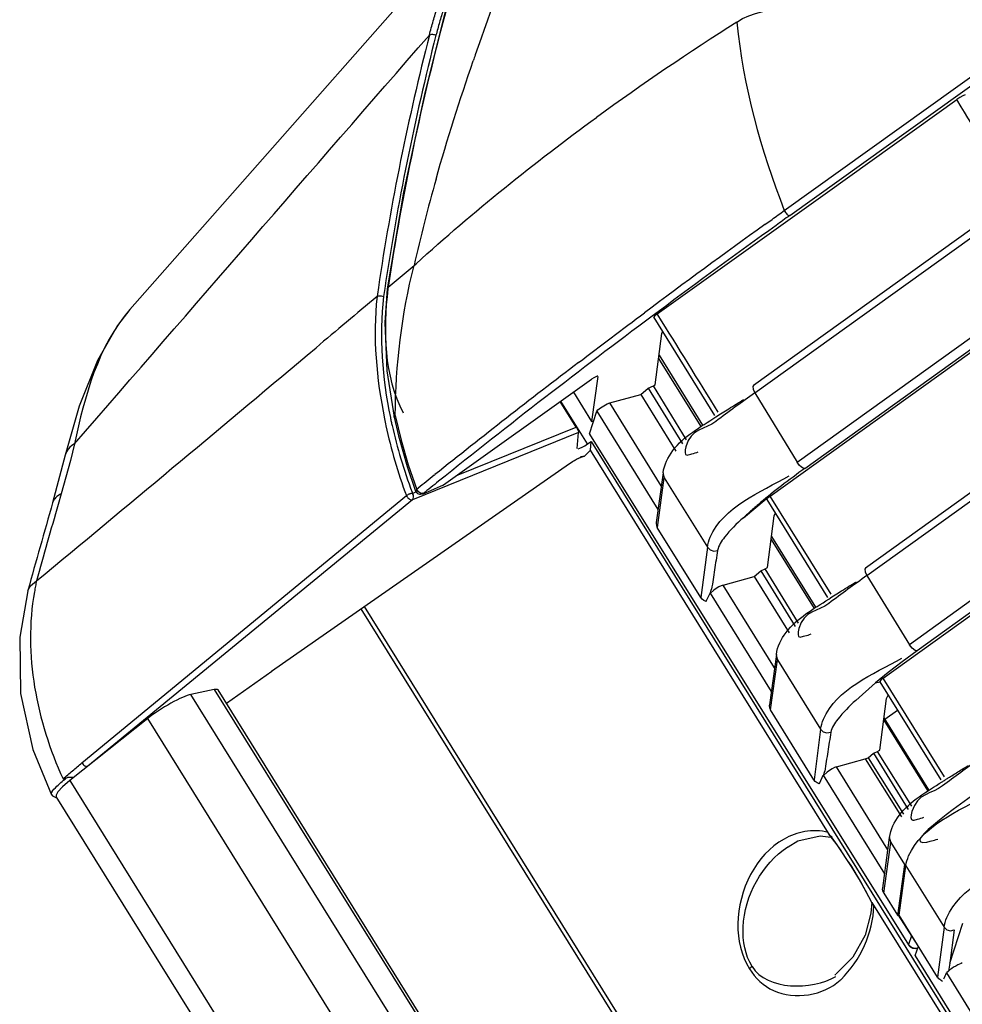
# Paper-space layout 'Sheet' of a CAD drawing. Header units: inches. Extents: x 0.2 to 10.8, y 0.2 to 8.3.
# Tile 4 of 256: x 0.364 to 0.594, y 1.477 to 1.717. Entities that reach past the tile are written whole.
import ezdxf

# ---------------------------------------------------------------- set-up
doc = ezdxf.new("R2010")
doc.units = ezdxf.units.IN
doc.header["$MEASUREMENT"] = 0
doc.layers.get('0').update_dxf_attribs({"lineweight": 5})

psp = doc.layouts.new('Sheet')

# ---------------------------------------------------------------- linework, layer by layer
at = {"color": 0, "linetype": 'ByBlock', "lineweight": -3}
for p, q in [((0.5506172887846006, 1.670174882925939), (1.080989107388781, 2.050596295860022)), ((0.5519497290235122, 1.668946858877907), (1.081927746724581, 2.049087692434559)), ((1.096934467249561, 2.024968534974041), (0.5430853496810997, 1.62750716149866)), ((0.5434162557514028, 1.625697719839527), (1.097676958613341, 2.023775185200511)), ((0.5537661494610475, 1.608800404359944), (1.107940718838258, 2.007279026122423)), ((0.5556524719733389, 1.607313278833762), (1.109279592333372, 2.005127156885)), ((1.113369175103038, 1.973779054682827), (0.5704258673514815, 1.582946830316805)), ((0.5707239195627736, 1.581170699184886), (1.113478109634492, 1.971944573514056)), ((1.116774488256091, 1.950230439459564), (0.5811648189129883, 1.56430892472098)), ((1.117531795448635, 1.947790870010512), (0.5830378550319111, 1.562827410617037)), ((0.4845991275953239, 1.752150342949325), (0.391053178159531, 1.646013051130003)), ((0.5611376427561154, 1.6746553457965), (0.5926662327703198, 1.69722888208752)), ((0.5937233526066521, 1.695479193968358), (0.5926602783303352, 1.697227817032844)), ((0.5196507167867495, 1.644951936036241), (0.561137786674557, 1.674655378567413)), ((0.5458518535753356, 1.666741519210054), (0.5476200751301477, 1.668015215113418)), ((0.5485987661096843, 1.666541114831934), (0.546808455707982, 1.665251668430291)), ((0.4540089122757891, 1.65145340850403), (0.4603433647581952, 1.656722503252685)), ((0.4603433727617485, 1.656722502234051), (0.460871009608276, 1.657203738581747)), ((0.4540079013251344, 1.651453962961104), (0.4537636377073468, 1.651068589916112)), ((0.4540079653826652, 1.651453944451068), (0.4539611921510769, 1.651051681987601)), ((0.4540079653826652, 1.651453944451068), (0.453984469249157, 1.651040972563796)), ((0.5471856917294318, 1.600537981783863), (0.6198069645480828, 1.652726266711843)), ((0.5197932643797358, 1.644717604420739), (0.5196481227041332, 1.644950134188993)), ((0.5187729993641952, 1.644082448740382), (0.5335759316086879, 1.620215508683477)), ((0.5191091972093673, 1.62767726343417), (0.5207960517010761, 1.640210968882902)), ((0.5207960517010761, 1.640210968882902), (0.5209497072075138, 1.640572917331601)), ((0.4342612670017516, 1.63487328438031), (0.4364521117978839, 1.636717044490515)), ((0.5200814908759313, 1.634901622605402), (0.530681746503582, 1.617814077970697)), ((0.5199739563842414, 1.634102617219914), (0.5303037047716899, 1.617500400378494)), ((0.467490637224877, 1.603277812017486), (0.5036405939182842, 1.629034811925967)), ((0.505127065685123, 1.629729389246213), (0.5036426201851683, 1.618699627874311)), ((0.5174108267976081, 1.626878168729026), (0.5187296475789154, 1.627450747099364)), ((0.5187296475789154, 1.627450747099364), (0.5191091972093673, 1.62767726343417)), ((0.5268006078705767, 1.614226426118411), (0.5187296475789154, 1.627450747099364)), ((0.4991922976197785, 1.625865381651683), (0.5036426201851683, 1.618699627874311)), ((0.5080622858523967, 1.623276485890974), (0.5156172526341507, 1.625346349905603)), ((0.5156172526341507, 1.625346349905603), (0.5174108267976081, 1.626878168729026)), ((0.5156172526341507, 1.625346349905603), (0.5242137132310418, 1.611529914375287)), ((0.5174108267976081, 1.626878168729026), (0.5258082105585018, 1.613269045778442)), ((0.5434173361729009, 1.625697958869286), (0.5537664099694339, 1.608800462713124)), ((0.4998777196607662, 1.617383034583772), (0.4960105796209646, 1.623598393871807)), ((0.5026153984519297, 1.613246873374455), (0.4961243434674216, 1.623679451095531)), ((0.5206291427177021, 1.603078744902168), (0.5080622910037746, 1.623276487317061)), ((0.5031275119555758, 1.615736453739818), (0.5049169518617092, 1.621222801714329)), ((0.5049169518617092, 1.621222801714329), (0.5198185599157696, 1.597272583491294)), ((0.5036426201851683, 1.618699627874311), (0.5041684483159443, 1.618927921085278)), ((0.5004729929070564, 1.616074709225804), (0.4599571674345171, 1.599654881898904)), ((0.4706794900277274, 1.605549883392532), (0.4998777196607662, 1.617383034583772)), ((0.5001271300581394, 1.61213453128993), (0.5004729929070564, 1.616074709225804)), ((0.5031275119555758, 1.615736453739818), (0.5031327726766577, 1.615677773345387)), ((0.5031289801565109, 1.615675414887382), (0.5809122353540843, 1.491178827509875)), ((0.3775776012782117, 1.613288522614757), (0.3765519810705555, 1.609228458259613)), ((0.5026153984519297, 1.613246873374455), (0.5035334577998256, 1.61389148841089)), ((0.503347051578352, 1.611767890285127), (0.5035334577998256, 1.61389148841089)), ((0.5035334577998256, 1.61389148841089), (0.6502452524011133, 1.378092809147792)), ((0.5019094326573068, 1.610313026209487), (0.503347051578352, 1.611767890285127)), ((0.5618381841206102, 1.517759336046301), (0.503347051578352, 1.611767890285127)), ((0.3752835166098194, 1.610517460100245), (0.3722212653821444, 1.598907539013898)), ((0.3765519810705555, 1.609228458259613), (0.374328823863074, 1.601126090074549)), ((0.4255774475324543, 1.557852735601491), (0.4982740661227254, 1.60847228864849)), ((0.4982061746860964, 1.608447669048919), (0.498977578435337, 1.608955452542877)), ((0.4982061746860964, 1.608447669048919), (0.4982740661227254, 1.60847228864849)), ((0.5012071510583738, 1.610077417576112), (0.5013023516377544, 1.610106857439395)), ((0.5015664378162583, 1.610244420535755), (0.5019094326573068, 1.610313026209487)), ((0.5747398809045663, 1.556156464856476), (0.6471212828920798, 1.608290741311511)), ((0.5210725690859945, 1.606254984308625), (0.5193798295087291, 1.59412998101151)), ((0.465301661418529, 1.60562449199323), (0.4654905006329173, 1.605775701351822)), ((0.5196649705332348, 1.592900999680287), (0.5213486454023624, 1.604961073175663)), ((0.5213486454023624, 1.604961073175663), (0.5318650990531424, 1.588085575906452)), ((0.374329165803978, 1.601126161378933), (0.373580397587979, 1.598516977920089)), ((0.4599945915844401, 1.601219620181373), (0.4608220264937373, 1.601554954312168)), ((0.461002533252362, 1.602175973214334), (0.4607342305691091, 1.601771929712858)), ((0.460985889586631, 1.602197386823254), (0.4613159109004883, 1.602463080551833)), ((0.461448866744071, 1.601550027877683), (0.461002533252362, 1.602175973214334)), ((0.4624038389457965, 1.601040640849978), (0.467490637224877, 1.603277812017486)), ((0.462417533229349, 1.601046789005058), (0.4625562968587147, 1.601135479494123)), ((0.4672769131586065, 1.603156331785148), (0.4674905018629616, 1.603277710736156)), ((0.3793872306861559, 1.535525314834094), (0.4584910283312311, 1.60065577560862)), ((0.4599571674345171, 1.599654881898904), (0.3807950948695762, 1.534694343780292)), ((0.5406420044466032, 1.595273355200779), (0.5462027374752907, 1.599850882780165)), ((0.5462027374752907, 1.599850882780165), (0.5471856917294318, 1.600537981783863)), ((0.5464276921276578, 1.600007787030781), (0.5463224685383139, 1.599678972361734)), ((0.5463225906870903, 1.599679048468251), (0.5611207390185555, 1.57584799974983)), ((0.5620360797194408, 1.576609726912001), (0.5471855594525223, 1.600537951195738)), ((0.548185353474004, 1.595710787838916), (0.5484299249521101, 1.596285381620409)), ((0.546504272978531, 1.583126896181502), (0.548185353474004, 1.595710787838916)), ((0.5302633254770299, 1.57583589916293), (0.5196582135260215, 1.592911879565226)), ((0.5474209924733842, 1.589989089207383), (0.5578914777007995, 1.573160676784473)), ((0.5475134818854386, 1.590681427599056), (0.5582153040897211, 1.573430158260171)), ((0.5318650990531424, 1.588085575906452), (0.5302747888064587, 1.575817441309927)), ((0.5432496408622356, 1.580934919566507), (0.5448925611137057, 1.582340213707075)), ((0.5448925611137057, 1.582340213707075), (0.5459742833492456, 1.582810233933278)), ((0.5448925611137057, 1.582340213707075), (0.5532536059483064, 1.568789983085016)), ((0.5459742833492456, 1.582810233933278), (0.546504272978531, 1.583126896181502)), ((0.5540566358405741, 1.569567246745), (0.5459742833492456, 1.582810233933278)), ((0.5356949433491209, 1.578864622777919), (0.5432496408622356, 1.580934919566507)), ((0.5432496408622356, 1.580934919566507), (0.5518014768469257, 1.567190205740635)), ((0.57074595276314, 1.581173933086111), (0.5811487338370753, 1.56430726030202)), ((0.5325507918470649, 1.576809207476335), (0.5328902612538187, 1.577853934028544)), ((0.5334220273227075, 1.577613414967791), (0.5325507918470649, 1.576809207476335)), ((0.5482331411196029, 1.558712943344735), (0.5356949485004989, 1.578864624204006)), ((0.5315390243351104, 1.574826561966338), (0.5316809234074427, 1.575099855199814)), ((0.5316809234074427, 1.575099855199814), (0.5325053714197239, 1.57688203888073)), ((0.5325053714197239, 1.57688203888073), (0.5474225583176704, 1.552906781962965)), ((0.4473976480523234, 1.573030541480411), (0.5960490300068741, 1.334114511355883)), ((0.5968488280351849, 1.334761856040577), (0.4482365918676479, 1.5736149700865)), ((0.5486835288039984, 1.561939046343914), (0.546974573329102, 1.549697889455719)), ((0.5472597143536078, 1.548468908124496), (0.5489596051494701, 1.560645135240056)), ((0.5489596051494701, 1.560645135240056), (0.5594744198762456, 1.543760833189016)), ((0.4145955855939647, 1.550031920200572), (0.4256510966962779, 1.557881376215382)), ((0.4256495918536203, 1.557880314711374), (0.4255774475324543, 1.557852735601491)), ((0.5759597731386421, 1.557508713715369), (0.5728625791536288, 1.555005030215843)), ((0.5896882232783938, 1.532102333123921), (0.5747397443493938, 1.556156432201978)), ((0.4116501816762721, 1.553378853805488), (0.4059523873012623, 1.552192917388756)), ((0.4116501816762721, 1.553378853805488), (0.5641423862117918, 1.308289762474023)), ((0.5647163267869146, 1.308754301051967), (0.4125674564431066, 1.553291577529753)), ((0.5728634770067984, 1.555003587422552), (0.5680324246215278, 1.550742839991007)), ((0.5728625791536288, 1.555005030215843), (0.5738998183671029, 1.555245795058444)), ((0.573886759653, 1.555302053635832), (0.5887793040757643, 1.531343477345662)), ((0.5598621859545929, 1.304825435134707), (0.4059523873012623, 1.552192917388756)), ((0.5738725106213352, 1.538620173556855), (0.575554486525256, 1.551211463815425)), ((0.575554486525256, 1.551211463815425), (0.5759118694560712, 1.55204413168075)), ((0.5578586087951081, 1.531402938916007), (0.5472529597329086, 1.54847978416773)), ((0.578236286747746, 1.548304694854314), (0.5751674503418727, 1.546103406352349)), ((0.3954116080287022, 1.546331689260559), (0.3764040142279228, 1.531198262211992)), ((0.550426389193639, 1.297188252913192), (0.3954116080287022, 1.546331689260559)), ((0.5748463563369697, 1.545910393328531), (0.5854995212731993, 1.528788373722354)), ((0.5749244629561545, 1.546495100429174), (0.5857921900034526, 1.528976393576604)), ((0.5594744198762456, 1.543760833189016), (0.5578700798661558, 1.531384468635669)), ((0.5633062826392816, 1.534521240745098), (0.5703652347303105, 1.536455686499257)), ((0.5703652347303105, 1.536455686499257), (0.5710885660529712, 1.536769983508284)), ((0.5703652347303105, 1.536455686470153), (0.5791554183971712, 1.522327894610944)), ((0.5710885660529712, 1.536769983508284), (0.5723470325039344, 1.537846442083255)), ((0.5710885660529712, 1.536769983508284), (0.579668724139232, 1.52297974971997)), ((0.5723470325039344, 1.537846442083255), (0.5732100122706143, 1.538222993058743)), ((0.5723470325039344, 1.537846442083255), (0.580789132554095, 1.524164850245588)), ((0.5732100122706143, 1.538222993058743), (0.5738725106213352, 1.538620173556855)), ((0.57330103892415, 1.538278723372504), (0.5815948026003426, 1.524948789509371)), ((0.5758721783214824, 1.514325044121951), (0.563306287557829, 1.534521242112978)), ((0.3747866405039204, 1.531634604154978), (0.3758266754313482, 1.531905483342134)), ((0.5592522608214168, 1.530672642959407), (0.5601178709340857, 1.532536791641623)), ((0.5601178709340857, 1.532536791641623), (0.5750855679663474, 1.508480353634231)), ((0.5601621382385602, 1.532465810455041), (0.5604946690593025, 1.533489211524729)), ((0.5610333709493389, 1.533270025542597), (0.5601621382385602, 1.532465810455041)), ((0.3764040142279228, 1.531198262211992), (0.5315581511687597, 1.281830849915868)), ((0.5591103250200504, 1.530401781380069), (0.5592522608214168, 1.530672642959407)), ((0.3735273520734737, 1.528481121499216), (0.3730779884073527, 1.527610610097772)), ((0.3730779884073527, 1.527610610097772), (0.3731242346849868, 1.527323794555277)), ((0.5279101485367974, 1.278548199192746), (0.3731242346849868, 1.527323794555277)), ((0.5593490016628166, 1.517752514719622), (0.5619493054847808, 1.517417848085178)), ((0.5613530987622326, 1.518483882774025), (0.5613326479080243, 1.518574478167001)), ((0.5616480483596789, 1.517843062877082), (0.5613530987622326, 1.518483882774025)), ((0.5622913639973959, 1.517382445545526), (0.5616480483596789, 1.517843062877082)), ((0.5635012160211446, 1.515512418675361), (0.5618381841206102, 1.517759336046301)), ((0.5618847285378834, 1.517667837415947), (0.561840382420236, 1.517756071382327)), ((0.5619643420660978, 1.517548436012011), (0.5626125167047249, 1.516695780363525)), ((0.5746079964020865, 1.504931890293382), (0.5762790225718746, 1.517347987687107)), ((0.5626125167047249, 1.516695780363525), (0.564413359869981, 1.514169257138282)), ((0.566979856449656, 1.510259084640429), (0.5635012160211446, 1.515512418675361)), ((0.5748940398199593, 1.50371185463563), (0.5765564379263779, 1.516063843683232)), ((0.5765564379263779, 1.516063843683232), (0.5798846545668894, 1.510716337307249)), ((0.5662917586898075, 1.51132295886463), (0.5669866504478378, 1.51021965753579)), ((0.5798846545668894, 1.510716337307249), (0.5782175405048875, 1.498329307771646)), ((0.5786011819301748, 1.498397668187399), (0.5802210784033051, 1.51043386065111)), ((0.5802210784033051, 1.51043386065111), (0.5895611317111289, 1.49542468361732)), ((0.5748940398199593, 1.50371185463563), (0.578220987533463, 1.498354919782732)), ((0.5718877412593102, 1.50158803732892), (0.5719570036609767, 1.501491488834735)), ((0.5718886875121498, 1.501585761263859), (0.5719682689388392, 1.501409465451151)), ((0.5719505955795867, 1.501503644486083), (0.6492207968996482, 1.377316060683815)), ((0.5782175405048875, 1.498329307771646), (0.5785305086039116, 1.498516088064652)), ((0.5783658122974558, 1.4984177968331), (0.5824384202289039, 1.492042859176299)), ((0.5879896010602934, 1.483308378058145), (0.5786011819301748, 1.498397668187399)), ((0.5895611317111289, 1.49542468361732), (0.5879903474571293, 1.483307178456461)), ((0.5909794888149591, 1.486682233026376), (0.59410987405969, 1.496443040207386)), ((0.5815985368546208, 1.493357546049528), (0.5809088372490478, 1.491242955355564)), ((0.5920342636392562, 1.49482892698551), (0.5909794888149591, 1.486682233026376)), ((0.5809088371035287, 1.491242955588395), (0.580912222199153, 1.491178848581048)), ((0.5812371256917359, 1.490842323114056), (0.5809088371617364, 1.491242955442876)), ((0.5825472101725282, 1.488522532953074), (0.5833031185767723, 1.490840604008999)), ((0.5826633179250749, 1.490286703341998), (0.5821453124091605, 1.490347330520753)), ((0.5825472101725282, 1.488522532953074), (0.5825528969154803, 1.488464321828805)), ((0.5825485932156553, 1.488461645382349), (0.6507143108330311, 1.378448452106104)), ((0.5831445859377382, 1.490354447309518), (0.5826633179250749, 1.490286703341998)), ((0.590979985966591, 1.486681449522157), (0.5906433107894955, 1.484749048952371)), ((0.5629668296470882, 1.483872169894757), (0.5632014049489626, 1.484038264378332)), ((0.5906433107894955, 1.484749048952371), (0.5901436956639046, 1.484327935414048)), ((0.5901436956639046, 1.484327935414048), (0.6050330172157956, 1.460397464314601))]:
    psp.add_line(p, q, dxfattribs=at)
for points in [[(0.468026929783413, 1.718984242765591), (0.4628656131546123, 1.698471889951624), (0.4578067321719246, 1.674623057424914), (0.4537636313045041, 1.651068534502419)], [(0.5390709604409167, 1.716089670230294), (0.5404416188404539, 1.716939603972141), (0.5419634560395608, 1.717627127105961), (0.5436271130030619, 1.718182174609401), (0.5454250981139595, 1.71865644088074)], [(0.5947038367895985, 1.698348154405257), (0.5941474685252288, 1.698121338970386), (0.5934087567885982, 1.697715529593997), (0.5926662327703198, 1.69722888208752)], [(0.4513275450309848, 1.649210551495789), (0.4517655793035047, 1.649377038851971), (0.4523266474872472, 1.649379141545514), (0.4529267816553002, 1.649212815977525)], [(0.4537616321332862, 1.651053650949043), (0.4532034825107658, 1.642854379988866), (0.453691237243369, 1.631065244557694), (0.4554640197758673, 1.619805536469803)], [(0.3910443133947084, 1.646002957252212), (0.3880536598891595, 1.642145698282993), (0.3831767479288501, 1.633583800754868), (0.378701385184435, 1.622432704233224), (0.3752823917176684, 1.610512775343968)], [(0.5196507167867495, 1.644951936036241), (0.5190107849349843, 1.644439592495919), (0.5187659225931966, 1.644117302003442), (0.5187738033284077, 1.644082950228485)], [(0.5051188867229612, 1.62975385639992), (0.5050027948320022, 1.629766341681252), (0.5046425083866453, 1.629630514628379), (0.5041452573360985, 1.62936302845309), (0.5036405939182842, 1.629034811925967)], [(0.5430853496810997, 1.62750716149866), (0.5429357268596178, 1.627257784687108), (0.5430006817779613, 1.626586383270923), (0.5434162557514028, 1.625697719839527)], [(0.5049169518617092, 1.621222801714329), (0.5051968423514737, 1.621556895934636), (0.5058204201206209, 1.622048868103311), (0.5066338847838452, 1.622579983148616), (0.5074459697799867, 1.623025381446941), (0.5080622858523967, 1.623276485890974)], [(0.455464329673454, 1.619804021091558), (0.4565334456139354, 1.615212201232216), (0.4586554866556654, 1.607765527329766), (0.460726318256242, 1.601768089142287)], [(0.4557435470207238, 1.620225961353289), (0.4571775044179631, 1.614187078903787), (0.4589311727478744, 1.608162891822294), (0.4609944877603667, 1.602175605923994)], [(0.4998639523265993, 1.617405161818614), (0.5001026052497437, 1.616997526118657), (0.5002996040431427, 1.61660815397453), (0.5004315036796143, 1.616282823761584), (0.5004729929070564, 1.616074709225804)], [(0.498977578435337, 1.608955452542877), (0.4994548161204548, 1.609243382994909), (0.4999865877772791, 1.609541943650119), (0.5005497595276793, 1.609830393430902), (0.501096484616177, 1.610075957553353), (0.5015664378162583, 1.610244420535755)], [(0.4989976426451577, 1.608948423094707), (0.4996847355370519, 1.609355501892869), (0.5003090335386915, 1.60968791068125), (0.5008294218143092, 1.609931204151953), (0.5012071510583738, 1.610077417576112)], [(0.5019094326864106, 1.610313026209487), (0.5014904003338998, 1.610105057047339), (0.5009295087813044, 1.610123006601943)], [(0.5556524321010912, 1.607313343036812), (0.5552524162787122, 1.607367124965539), (0.5548375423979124, 1.607605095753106), (0.5542812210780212, 1.60811715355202), (0.5537659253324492, 1.608801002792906)], [(0.5210725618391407, 1.606254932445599), (0.5210541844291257, 1.605966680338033), (0.5213486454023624, 1.604961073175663)], [(0.4599579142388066, 1.599655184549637), (0.4601502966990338, 1.599924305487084), (0.4602358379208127, 1.600310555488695), (0.4601820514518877, 1.600782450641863), (0.4599950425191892, 1.601219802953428)], [(0.462515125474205, 1.601233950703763), (0.4620018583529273, 1.601217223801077), (0.461448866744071, 1.601550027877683)], [(0.5193808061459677, 1.594129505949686), (0.5193650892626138, 1.593858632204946), (0.5194489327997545, 1.593368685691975), (0.5196582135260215, 1.592911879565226)], [(0.5318650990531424, 1.588085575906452), (0.532519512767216, 1.587437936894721), (0.5334127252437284, 1.587147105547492), (0.5343657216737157, 1.587298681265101)], [(0.5704258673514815, 1.582946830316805), (0.5702808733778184, 1.582725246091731), (0.5703200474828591, 1.582069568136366), (0.5707239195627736, 1.581170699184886)], [(0.3661859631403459, 1.577513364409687), (0.3667960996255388, 1.578648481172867), (0.3683178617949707, 1.579864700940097)], [(0.3661787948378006, 1.577486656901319), (0.3642009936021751, 1.566159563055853), (0.3644335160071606, 1.552431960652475), (0.3674321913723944, 1.538782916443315), (0.3719908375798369, 1.527746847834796)], [(0.5315390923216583, 1.574826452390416), (0.5310219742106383, 1.575072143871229), (0.5305880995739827, 1.575420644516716), (0.5302633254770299, 1.57583589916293)], [(0.5830378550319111, 1.562827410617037), (0.5793642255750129, 1.560125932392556), (0.5759597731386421, 1.557508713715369)], [(0.5830551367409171, 1.562799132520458), (0.5824924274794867, 1.562935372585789), (0.5818045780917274, 1.563480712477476), (0.5811648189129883, 1.56430892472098)], [(0.5486835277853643, 1.561939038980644), (0.5486651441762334, 1.561650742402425), (0.5489596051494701, 1.560645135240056)], [(0.5747398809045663, 1.556156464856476), (0.5741145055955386, 1.55565187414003), (0.5738793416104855, 1.555335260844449), (0.5738874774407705, 1.555302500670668)], [(0.5469755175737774, 1.54969743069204), (0.546960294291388, 1.54941223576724), (0.5470458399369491, 1.548929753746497), (0.5472529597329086, 1.54847978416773)], [(0.5594744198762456, 1.543760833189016), (0.5601292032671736, 1.543112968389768), (0.5610230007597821, 1.54282228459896), (0.5619764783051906, 1.542974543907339)], [(0.3767148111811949, 1.531446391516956), (0.3768529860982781, 1.531557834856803), (0.3769754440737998, 1.531660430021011), (0.3770793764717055, 1.531754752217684), (0.3771598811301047, 1.531841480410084), (0.3771773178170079, 1.531914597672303), (0.3770908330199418, 1.531952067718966), (0.3769510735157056, 1.53196284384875), (0.3767925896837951, 1.531967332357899), (0.3766188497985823, 1.531969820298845), (0.3764327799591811, 1.531968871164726), (0.3762372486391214, 1.531960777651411), (0.3760348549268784, 1.531940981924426), (0.3758266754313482, 1.531905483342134)], [(0.3764040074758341, 1.53119827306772), (0.3746590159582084, 1.529702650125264), (0.3735273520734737, 1.528481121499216)], [(0.5591103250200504, 1.530401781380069), (0.5586035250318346, 1.530647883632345), (0.5581779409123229, 1.530993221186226), (0.5578586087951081, 1.531402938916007)], [(0.3719767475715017, 1.527777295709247), (0.3721875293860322, 1.527474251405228), (0.3730113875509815, 1.5271046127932), (0.3732529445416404, 1.527116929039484)], [(0.5515761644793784, 1.515080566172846), (0.5539504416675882, 1.516468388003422), (0.5593490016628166, 1.517752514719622)], [(0.5762790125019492, 1.517347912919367), (0.5762619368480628, 1.517069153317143), (0.5765564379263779, 1.516063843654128)], [(0.5719505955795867, 1.501503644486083), (0.570407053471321, 1.504408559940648), (0.5687506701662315, 1.507324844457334), (0.566979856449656, 1.510259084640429)], [(0.566986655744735, 1.510219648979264), (0.5675644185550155, 1.509281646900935), (0.5694166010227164, 1.506143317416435), (0.5711710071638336, 1.502960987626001), (0.571886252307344, 1.501590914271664)], [(0.5748853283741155, 1.503725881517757), (0.5746582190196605, 1.504246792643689), (0.5745949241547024, 1.504780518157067), (0.5746089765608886, 1.504931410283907)], [(0.5719572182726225, 1.501475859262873), (0.5717346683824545, 1.498851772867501), (0.5703369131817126, 1.493536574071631), (0.5673606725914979, 1.488157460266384), (0.5632296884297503, 1.484058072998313)], [(0.5724546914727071, 1.500690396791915), (0.5721933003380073, 1.500912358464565), (0.5720231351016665, 1.501166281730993), (0.5719603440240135, 1.501394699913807)], [(0.5895611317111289, 1.49542468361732), (0.5902166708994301, 1.494803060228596), (0.5911141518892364, 1.494573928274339), (0.5920349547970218, 1.494829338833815)], [(0.5821453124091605, 1.490347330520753), (0.5816588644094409, 1.490536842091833), (0.5812371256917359, 1.490842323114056)], [(0.5892167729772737, 1.482247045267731), (0.5889799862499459, 1.482369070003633), (0.5887504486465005, 1.482515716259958), (0.5885298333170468, 1.48268728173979), (0.5883241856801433, 1.482881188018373), (0.5881384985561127, 1.483095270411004), (0.5879896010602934, 1.483308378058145)]]:
    psp.add_lwpolyline(points, dxfattribs=at)
for centre, radius, start, end in [((1.234495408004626, 1.446216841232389), 0.8031146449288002, 158.4693285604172, 160.9699637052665), ((1.0609898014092, 1.559375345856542), 0.6139329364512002, 164.9336653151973, 171.3747866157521), ((0.8742508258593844, 1.185238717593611), 0.6278104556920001, 122.2684482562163, 126.042302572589), ((1.056220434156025, 1.561072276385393), 0.6112840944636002, 165.6150067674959, 171.5016539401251), ((1.05710444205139, 1.56119786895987), 0.6105563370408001, 165.615280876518, 171.5274220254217), ((1.180658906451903, 1.463960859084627), 0.7464351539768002, 160.9101018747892, 161.0244495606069), ((0.8619804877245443, 1.56590775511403), 0.4117762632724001, 164.2288876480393, 167.259018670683), ((1.761097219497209, -0.01881233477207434), 2.0761909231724, 125.6186375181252, 125.7324763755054), ((1.834129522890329, -0.1205280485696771), 2.2031776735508, 125.7843536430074, 126.7294399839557), ((1.787936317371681, -0.05588267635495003), 2.1219570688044, 125.795764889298, 126.7468907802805), ((5.574120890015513, -4.465517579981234), 7.977023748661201, 129.955581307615, 130.0951106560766), ((1.074143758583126, 1.558101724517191), 0.6294496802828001, 171.4753284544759, 171.677926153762), ((1.074993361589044, 1.55823864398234), 0.6286860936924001, 171.5008791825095, 171.680098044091), ((1.679963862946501, 0.08755706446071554), 1.942423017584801, 126.7262562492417, 128.668253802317), ((-2.956049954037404, -0.5262608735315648), 4.098125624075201, 31.59813392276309, 31.98850609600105), ((-8.70325229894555, 12.52173618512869), 14.213301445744, 309.6610869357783, 310.0072597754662), ((1.643922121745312, 0.1325492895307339), 1.8865861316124, 127.3075320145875, 128.6571440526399), ((0.5749319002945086, 1.643843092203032), 0.1242181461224, 191.3388129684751, 192.1511285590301), ((1.60531446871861, 0.1811452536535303), 1.8245210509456, 128.6712395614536, 128.830094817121), ((1.668094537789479, 0.1033690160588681), 1.9226614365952, 128.6864966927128, 128.8302726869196), ((0.5848779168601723, 1.648449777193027), 0.1335159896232, 200.5825132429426, 200.716403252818), ((0.4618464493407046, 1.602222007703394), 0.0012, 202.435150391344, 295.8958557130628), ((3.161716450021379, 0.8004323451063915), 2.901524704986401, 164.0265785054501, 164.4655239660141), ((2.415042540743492, 1.012885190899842), 2.123804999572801, 163.9934941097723, 164.516312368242), ((0.5826083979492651, 1.492238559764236), 0.002, 211.9650941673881, 285.5760749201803), ((0.5511633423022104, 1.496573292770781), 0.0191882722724, 312.9971307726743, 313.8382982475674)]:
    psp.add_arc(centre, radius, start, end, dxfattribs=at)
for centre, major_axis, ratio, start_param, end_param in [((0.5018463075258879, 1.61313992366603), (0.001710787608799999, 0.0010475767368), 0.1655094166, -2.726532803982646, -1.208096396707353), ((0.5342497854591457, 1.577805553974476), (0.0016975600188, 0.0010574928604), 0.1499508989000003, 0.4661624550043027, 1.984593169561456), ((0.4057455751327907, 1.549112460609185), (0.006822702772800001, 0.004177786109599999), 0.1655094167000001, 0.001181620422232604, 0.4325131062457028), ((0.4000477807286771, 1.547926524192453), (0.006822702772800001, 0.004177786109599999), 0.1655094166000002, 6.715698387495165, 8.49537913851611), ((0.5618611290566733, 1.533462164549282), (0.0016975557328, 0.0010574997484), 0.1499526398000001, 0.4661613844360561, 1.984592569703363), ((0.5922321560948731, 1.485443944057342), (0.00203532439, 0.0012718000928), 0.1505420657, 0.4135892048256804, 2.367213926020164), ((0.5900400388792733, 1.488199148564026), (0.002207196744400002, 0.007553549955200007), 0.1704859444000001, -2.30122559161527, -2.058377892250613)]:
    psp.add_ellipse(centre, major_axis=major_axis, ratio=ratio, start_param=start_param, end_param=end_param, dxfattribs=at)
for points, knots in [([(0.4640854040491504, 1.712940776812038), (0.4643790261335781, 1.714092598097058), (0.4650030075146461, 1.716375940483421), (0.4657063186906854, 1.718636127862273), (0.4660762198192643, 1.719754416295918)], [0, 0, 0, 0, 0.5022775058, 1, 1, 1, 1]), ([(0.4675191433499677, 1.719172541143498), (0.4671825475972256, 1.718138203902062), (0.4665401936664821, 1.716049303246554), (0.4659639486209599, 1.713941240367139), (0.4656907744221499, 1.712878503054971)], [0, 0, 0, 0, 0.4978128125, 1, 1, 1, 1]), ([(0.4640961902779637, 1.712933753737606), (0.4643068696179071, 1.71308861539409), (0.4648981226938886, 1.71318899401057), (0.4654415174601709, 1.71302638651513), (0.4656906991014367, 1.712878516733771)], [0, 0, 0, 0, 0.4743474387, 1, 1, 1, 1]), ([(0.5476200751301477, 1.668015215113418), (0.5481194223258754, 1.668374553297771), (0.5491193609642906, 1.669093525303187), (0.5501198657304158, 1.669811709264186), (0.5506207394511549, 1.670170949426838)], [0, 0, 0, 0, 0.4995199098, 1, 1, 1, 1]), ([(0.5506192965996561, 1.670174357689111), (0.5507752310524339, 1.669838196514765), (0.55112172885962, 1.669365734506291), (0.5517014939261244, 1.668895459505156), (0.5519462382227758, 1.668946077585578)], [0, 0, 0, 0, 0.5972158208, 1, 1, 1, 1]), ([(0.5004755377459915, 1.633128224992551), (0.5031243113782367, 1.635147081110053), (0.50847159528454, 1.639200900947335), (0.5138392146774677, 1.643227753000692), (0.5165476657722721, 1.645249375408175)], [0, 0, 0, 0, 0.4963256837, 1, 1, 1, 1]), ([(0.5434173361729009, 1.625697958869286), (0.5418325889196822, 1.624560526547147), (0.5386541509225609, 1.622268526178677), (0.5355046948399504, 1.619936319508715), (0.5339390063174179, 1.618744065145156)], [0, 0, 0, 0, 0.4977964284, 1, 1, 1, 1]), ([(0.5339058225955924, 1.61982876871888), (0.5349562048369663, 1.620511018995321), (0.5372262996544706, 1.621949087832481), (0.5395197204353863, 1.623349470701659), (0.540748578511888, 1.624089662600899)], [0, 0, 0, 0, 0.4661229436, 1, 1, 1, 1]), ([(0.4545751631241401, 1.619712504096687), (0.4546413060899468, 1.619392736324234), (0.454776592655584, 1.618752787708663), (0.4549174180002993, 1.618114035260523), (0.4549893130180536, 1.61779447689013)], [0, 0, 0, 0, 0.4992285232, 1, 1, 1, 1]), ([(0.455464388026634, 1.619805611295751), (0.4554512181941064, 1.619879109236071), (0.4555190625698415, 1.62005675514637), (0.4556469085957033, 1.620172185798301), (0.4557255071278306, 1.620228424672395)], [0, 0, 0, 0, 0.435855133, 1, 1, 1, 1]), ([(0.521072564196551, 1.606254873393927), (0.5213432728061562, 1.608194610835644), (0.5243282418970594, 1.614238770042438), (0.5301903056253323, 1.617415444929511), (0.5339058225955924, 1.61982876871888)], [0, 0, 0, 0, 0.3065471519, 1, 1, 1, 1]), ([(0.5339390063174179, 1.618744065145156), (0.5314016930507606, 1.616811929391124), (0.5269514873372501, 1.617142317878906), (0.5262366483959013, 1.610427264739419), (0.5269169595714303, 1.610545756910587)], [0, 0, 0, 0, 0.8220118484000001, 1, 1, 1, 1]), ([(0.4534967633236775, 1.617696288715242), (0.4541138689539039, 1.6148302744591), (0.4555660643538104, 1.609081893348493), (0.4574373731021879, 1.603454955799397), (0.4584915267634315, 1.600655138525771)], [0, 0, 0, 0, 0.4949359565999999, 1, 1, 1, 1]), ([(0.4549893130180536, 1.61779447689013), (0.4556045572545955, 1.615059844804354), (0.4570530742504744, 1.609571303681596), (0.4588763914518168, 1.604196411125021), (0.459884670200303, 1.601511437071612)], [0, 0, 0, 0, 0.4942635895, 1, 1, 1, 1]), ([(0.3775763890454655, 1.613289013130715), (0.3770318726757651, 1.612974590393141), (0.3760373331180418, 1.612219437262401), (0.3754231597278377, 1.611096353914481), (0.3752872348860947, 1.610516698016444)], [0, 0, 0, 0, 0.5136408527, 1, 1, 1, 1]), ([(0.5269169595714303, 1.610545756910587), (0.5273126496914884, 1.61061467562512), (0.5282337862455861, 1.61084653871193), (0.5291356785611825, 1.611138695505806), (0.529652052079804, 1.611316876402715)], [0, 0, 0, 0, 0.4237240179, 1, 1, 1, 1]), ([(0.5556524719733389, 1.607313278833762), (0.5537135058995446, 1.60592083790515), (0.550063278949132, 1.603212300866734), (0.5465100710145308, 1.600376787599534), (0.5448563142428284, 1.59899141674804)], [0, 0, 0, 0, 0.5252830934, 1, 1, 1, 1]), ([(0.5318651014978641, 1.588085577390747), (0.5319712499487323, 1.588915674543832), (0.5348275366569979, 1.597612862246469), (0.5447363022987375, 1.601493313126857), (0.5518295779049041, 1.605473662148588)], [0, 0, 0, 0, 0.0932888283, 1, 1, 1, 1]), ([(0.3743291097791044, 1.60112619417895), (0.3738423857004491, 1.600889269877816), (0.3729479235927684, 1.600315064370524), (0.372358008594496, 1.599390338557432), (0.3722238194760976, 1.598906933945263)], [0, 0, 0, 0, 0.5190035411, 1, 1, 1, 1]), ([(0.4594733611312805, 1.601119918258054), (0.459383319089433, 1.601093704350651), (0.4592052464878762, 1.601034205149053), (0.4590320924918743, 1.600961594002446), (0.4589471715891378, 1.600921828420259)], [0, 0, 0, 0, 0.50002666, 1, 1, 1, 1]), ([(0.4599957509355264, 1.601220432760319), (0.4599073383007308, 1.601212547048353), (0.4597311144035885, 1.601187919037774), (0.4595586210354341, 1.601144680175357), (0.4594733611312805, 1.601119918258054)], [0, 0, 0, 0, 0.4999457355, 1, 1, 1, 1]), ([(0.4584912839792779, 1.600655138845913), (0.4585046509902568, 1.600621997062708), (0.4585341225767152, 1.600555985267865), (0.4585679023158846, 1.600492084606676), (0.4585859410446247, 1.600460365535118)], [0, 0, 0, 0, 0.4947820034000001, 1, 1, 1, 1]), ([(0.4589471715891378, 1.600921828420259), (0.4588678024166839, 1.600885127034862), (0.4587145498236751, 1.600799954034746), (0.4585679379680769, 1.600704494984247), (0.4584958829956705, 1.600654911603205)], [0, 0, 0, 0, 0.499935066, 1, 1, 1, 1]), ([(0.4585859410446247, 1.600460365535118), (0.4587405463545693, 1.600188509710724), (0.4591205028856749, 1.599760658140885), (0.4597346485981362, 1.599582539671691), (0.4599659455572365, 1.599664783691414)], [0, 0, 0, 0, 0.5602437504, 1, 1, 1, 1]), ([(0.5448563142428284, 1.59899141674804), (0.5441032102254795, 1.598360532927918), (0.5426802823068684, 1.597141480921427), (0.5412913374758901, 1.595883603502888), (0.5406419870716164, 1.595273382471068)], [0, 0, 0, 0, 0.5243805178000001, 1, 1, 1, 1]), ([(0.5406420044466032, 1.595273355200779), (0.5389878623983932, 1.593808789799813), (0.53658151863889, 1.591454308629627), (0.5345646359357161, 1.588487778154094), (0.5343657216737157, 1.587298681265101)], [0, 0, 0, 0, 0.6469583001, 1, 1, 1, 1]), ([(0.5343657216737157, 1.587298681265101), (0.5341015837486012, 1.585721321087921), (0.53359631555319, 1.582578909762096), (0.5331292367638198, 1.579430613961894), (0.5329056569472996, 1.577863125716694)], [0, 0, 0, 0, 0.5025088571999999, 1, 1, 1, 1]), ([(0.3683179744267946, 1.579864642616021), (0.3682212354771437, 1.579430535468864), (0.3680368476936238, 1.578557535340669), (0.3678716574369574, 1.57768070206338), (0.3677935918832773, 1.577240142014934)], [0, 0, 0, 0, 0.4985050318, 1, 1, 1, 1]), ([(0.5614623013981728, 1.575457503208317), (0.5624955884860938, 1.576129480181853), (0.56472686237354, 1.577545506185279), (0.5669806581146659, 1.578925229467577), (0.5681874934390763, 1.57965421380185)], [0, 0, 0, 0, 0.4664434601, 1, 1, 1, 1]), ([(0.57074595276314, 1.581173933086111), (0.5692014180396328, 1.580063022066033), (0.5661024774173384, 1.577824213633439), (0.5630311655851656, 1.575547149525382), (0.5615034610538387, 1.574383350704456)], [0, 0, 0, 0, 0.4976532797, 1, 1, 1, 1]), ([(0.5486836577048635, 1.561938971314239), (0.5489526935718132, 1.563866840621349), (0.5519148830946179, 1.569890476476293), (0.5577600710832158, 1.573049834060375), (0.5614623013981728, 1.575457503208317)], [0, 0, 0, 0, 0.3059260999, 1, 1, 1, 1]), ([(0.5615034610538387, 1.574383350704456), (0.5589660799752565, 1.572450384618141), (0.5545570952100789, 1.572782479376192), (0.5537780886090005, 1.566052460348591), (0.5544622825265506, 1.566170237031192)], [0, 0, 0, 0, 0.8212535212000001, 1, 1, 1, 1]), ([(0.5544622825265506, 1.566170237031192), (0.5548557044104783, 1.5662379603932), (0.5557717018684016, 1.566466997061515), (0.5566685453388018, 1.566756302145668), (0.5571820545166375, 1.566932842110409)], [0, 0, 0, 0, 0.4236905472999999, 1, 1, 1, 1]), ([(0.5594744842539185, 1.543760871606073), (0.5595812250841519, 1.544583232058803), (0.5624148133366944, 1.553221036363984), (0.5722527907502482, 1.55708168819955), (0.5792909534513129, 1.56105260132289)], [0, 0, 0, 0, 0.0930670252, 1, 1, 1, 1]), ([(0.5680324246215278, 1.550742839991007), (0.5664581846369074, 1.54931607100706), (0.564159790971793, 1.547006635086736), (0.5621724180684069, 1.544145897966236), (0.5619764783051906, 1.542974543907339)], [0, 0, 0, 0, 0.6414405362, 1, 1, 1, 1]), ([(0.5619764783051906, 1.542974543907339), (0.5617110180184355, 1.541390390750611), (0.5612035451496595, 1.5382344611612), (0.5607346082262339, 1.535072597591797), (0.5605100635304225, 1.533498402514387)], [0, 0, 0, 0, 0.5025203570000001, 1, 1, 1, 1]), ([(0.5980124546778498, 1.536361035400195), (0.5965453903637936, 1.535303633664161), (0.5935971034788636, 1.533169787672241), (0.5906737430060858, 1.531001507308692), (0.5892163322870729, 1.529893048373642)], [0, 0, 0, 0, 0.4968913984, 1, 1, 1, 1]), ([(0.3747829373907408, 1.531631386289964), (0.3755425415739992, 1.532291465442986), (0.3770690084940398, 1.533599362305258), (0.3786125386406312, 1.53488706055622), (0.3793872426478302, 1.535525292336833)], [0, 0, 0, 0, 0.5006431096, 1, 1, 1, 1]), ([(0.3793872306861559, 1.535525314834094), (0.3795380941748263, 1.535240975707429), (0.3799245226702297, 1.534795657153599), (0.3805585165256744, 1.534606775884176), (0.3807950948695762, 1.534694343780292)], [0, 0, 0, 0, 0.5606274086, 1, 1, 1, 1]), ([(0.5905798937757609, 1.531837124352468), (0.5913587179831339, 1.53233102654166), (0.5930008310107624, 1.53335668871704), (0.5946540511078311, 1.534364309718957), (0.5955220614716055, 1.534888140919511)], [0, 0, 0, 0, 0.4763447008, 1, 1, 1, 1]), ([(0.3719512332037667, 1.527915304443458), (0.3719402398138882, 1.52852080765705), (0.3734155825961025, 1.529986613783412), (0.3746630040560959, 1.531112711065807), (0.3756153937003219, 1.531850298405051)], [0, 0, 0, 0, 0.3345482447, 1, 1, 1, 1]), ([(0.5891053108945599, 1.530892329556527), (0.5893460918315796, 1.531048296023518), (0.5898368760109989, 1.531364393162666), (0.5903291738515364, 1.53167812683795), (0.5905798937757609, 1.531837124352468)], [0, 0, 0, 0, 0.4914319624, 1, 1, 1, 1]), ([(0.5762790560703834, 1.517347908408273), (0.5765386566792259, 1.519277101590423), (0.5794962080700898, 1.52533335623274), (0.5853815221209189, 1.528480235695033), (0.5891053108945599, 1.530892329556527)], [0, 0, 0, 0, 0.3049472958, 1, 1, 1, 1]), ([(0.5892163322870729, 1.529893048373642), (0.586634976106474, 1.527929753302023), (0.5823025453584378, 1.528289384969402), (0.5812748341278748, 1.52140692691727), (0.581977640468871, 1.521525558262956)], [0, 0, 0, 0, 0.81982577, 1, 1, 1, 1]), ([(0.3719768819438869, 1.527776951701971), (0.3719685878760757, 1.527798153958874), (0.3719559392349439, 1.527843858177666), (0.3719516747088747, 1.527890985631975), (0.3719512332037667, 1.527915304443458)], [0, 0, 0, 0, 0.4834781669, 1, 1, 1, 1]), ([(0.5802210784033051, 1.51043386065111), (0.5803312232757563, 1.511252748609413), (0.5832554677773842, 1.519831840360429), (0.592992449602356, 1.52369016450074), (0.6000035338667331, 1.527659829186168)], [0, 0, 0, 0, 0.09301449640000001, 1, 1, 1, 1]), ([(0.581977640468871, 1.521525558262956), (0.5823672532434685, 1.521591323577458), (0.5832744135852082, 1.521815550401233), (0.5841625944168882, 1.522099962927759), (0.5846710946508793, 1.522273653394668)], [0, 0, 0, 0, 0.4237392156, 1, 1, 1, 1]), ([(0.5613312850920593, 1.518574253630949), (0.5594767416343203, 1.519036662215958), (0.5556436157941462, 1.519177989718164), (0.5521247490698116, 1.517807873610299), (0.5505548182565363, 1.516949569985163)], [0, 0, 0, 0, 0.5164955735, 1, 1, 1, 1]), ([(0.5619576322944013, 1.517557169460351), (0.561944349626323, 1.517574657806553), (0.5619187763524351, 1.517610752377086), (0.5618956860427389, 1.517648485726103), (0.5618847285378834, 1.517667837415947)], [0, 0, 0, 0, 0.4968561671, 1, 1, 1, 1]), ([(0.5505548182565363, 1.516949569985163), (0.5436781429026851, 1.513189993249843), (0.5373746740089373, 1.500277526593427), (0.5401443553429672, 1.488550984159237), (0.5421080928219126, 1.485323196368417)], [0, 0, 0, 0, 0.6747267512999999, 1, 1, 1, 1]), ([(0.5427777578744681, 1.485865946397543), (0.5410449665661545, 1.488656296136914), (0.5390335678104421, 1.499811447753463), (0.5452441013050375, 1.510892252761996), (0.551452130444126, 1.515020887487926)], [0, 0, 0, 0, 0.3058245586, 1, 1, 1, 1]), ([(0.5853483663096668, 1.516206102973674), (0.5857363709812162, 1.516270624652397), (0.586640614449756, 1.516492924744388), (0.5875257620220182, 1.516775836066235), (0.588032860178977, 1.516948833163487)], [0, 0, 0, 0, 0.4233353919, 1, 1, 1, 1]), ([(0.5895611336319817, 1.49542468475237), (0.5896691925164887, 1.496242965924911), (0.5925078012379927, 1.504852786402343), (0.6023073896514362, 1.508708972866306), (0.6093221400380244, 1.512682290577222)], [0, 0, 0, 0, 0.09287275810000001, 1, 1, 1, 1]), ([(0.5427780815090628, 1.485866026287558), (0.5426441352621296, 1.485769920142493), (0.5424142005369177, 1.485596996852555), (0.542195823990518, 1.485409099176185), (0.5421081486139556, 1.48532319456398)], [0, 0, 0, 0, 0.5732110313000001, 1, 1, 1, 1]), ([(0.5421080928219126, 1.485323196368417), (0.5435221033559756, 1.483081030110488), (0.5496940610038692, 1.477097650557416), (0.5602422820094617, 1.478803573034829), (0.5642490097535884, 1.48253922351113)], [0, 0, 0, 0, 0.3260979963, 1, 1, 1, 1])]:
    psp.add_open_spline(points, degree=3, knots=knots, dxfattribs=at)
for points in [[(0.5390710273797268, 1.716089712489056), (0.5404922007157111, 1.700372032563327), (0.5449617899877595, 1.684907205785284), (0.5506191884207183, 1.670174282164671)], [(0.3775752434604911, 1.613289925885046), (0.4063927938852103, 1.646523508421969), (0.4352205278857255, 1.679748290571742), (0.4640854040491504, 1.712940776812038)], [(0.4657054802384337, 1.677826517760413), (0.4684383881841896, 1.687530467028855), (0.4715089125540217, 1.697141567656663), (0.4747869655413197, 1.706675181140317)], [(0.6071311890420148, 1.673466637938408), (0.6026572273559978, 1.680800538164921), (0.5981896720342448, 1.688138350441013), (0.5937285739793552, 1.695480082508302)], [(0.4608710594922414, 1.657201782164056), (0.4748293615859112, 1.669912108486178), (0.4896001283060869, 1.681758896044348), (0.5048581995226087, 1.692875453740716)], [(0.4557449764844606, 1.620226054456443), (0.4559028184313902, 1.632486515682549), (0.4572865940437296, 1.644847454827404), (0.4603423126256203, 1.656722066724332)], [(0.451326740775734, 1.64921102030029), (0.4502401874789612, 1.639322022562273), (0.451182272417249, 1.629174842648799), (0.4531382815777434, 1.619420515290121)], [(0.4529252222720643, 1.649208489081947), (0.451840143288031, 1.639421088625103), (0.4525804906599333, 1.629355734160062), (0.4545751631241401, 1.619712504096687)], [(0.4539611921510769, 1.651051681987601), (0.45279055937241, 1.640963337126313), (0.4529507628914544, 1.629798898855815), (0.4576805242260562, 1.620811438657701)], [(0.3910486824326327, 1.646004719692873), (0.3832635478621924, 1.637145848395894), (0.3800401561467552, 1.624823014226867), (0.3775752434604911, 1.613289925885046)], [(0.3677935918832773, 1.577240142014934), (0.3651100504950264, 1.5620956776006), (0.3683004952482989, 1.545578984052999), (0.3747829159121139, 1.531631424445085)], [(0.6013348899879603, 1.531006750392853), (0.5954436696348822, 1.526760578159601), (0.5781847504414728, 1.51501485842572), (0.5853483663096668, 1.516206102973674)], [(0.5644536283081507, 1.482732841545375), (0.569181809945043, 1.487272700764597), (0.5722933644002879, 1.49414305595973), (0.5724550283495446, 1.500695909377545)], [(0.5427777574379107, 1.485865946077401), (0.5463689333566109, 1.480022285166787), (0.5572613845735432, 1.480014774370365), (0.5632098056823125, 1.483429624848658)]]:
    psp.add_open_spline(points, degree=3, dxfattribs=at)

doc.saveas('drawing.dxf')
